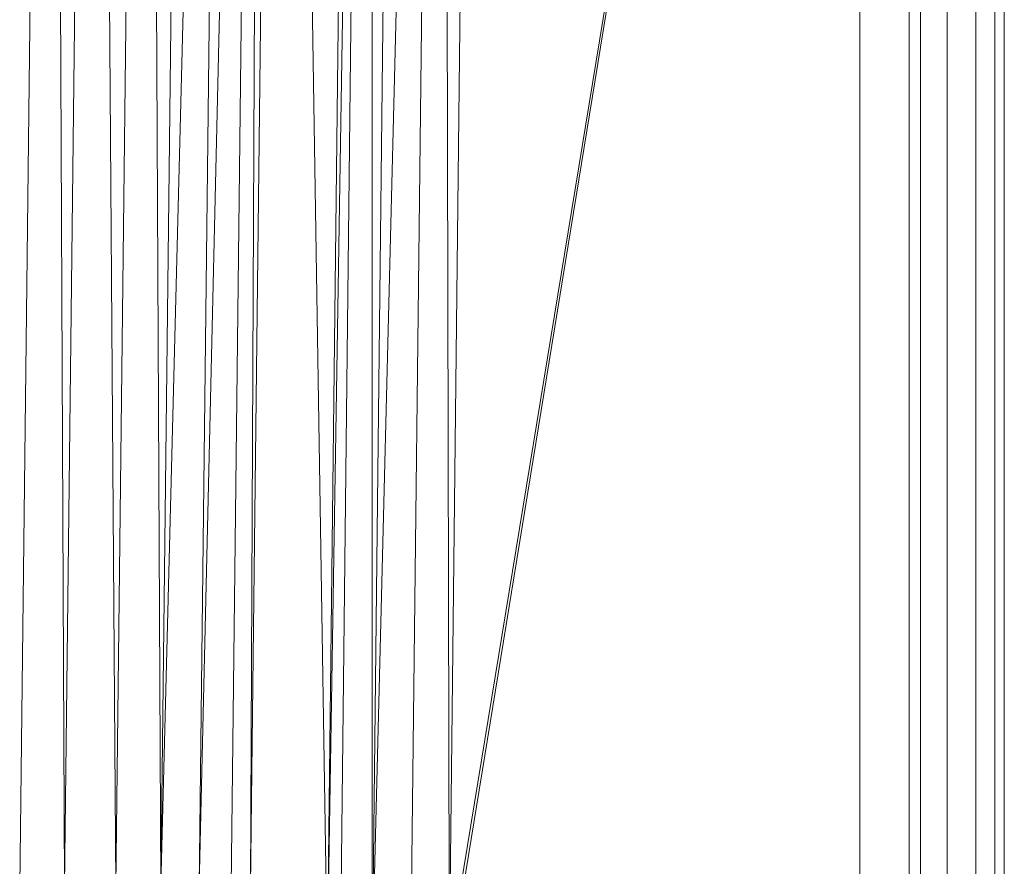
# Model space of a CAD drawing. Header units: metres. Extents: x 391.1 to 427.5, y 12.7 to 28.4.
# Tile 27 of 240: x 409.0099 to 409.1134, y 14.2956 to 14.3846. Entities that reach past the tile are written whole.
import ezdxf

# ---------------------------------------------------------------- set-up
doc = ezdxf.new("R2010")
doc.units = ezdxf.units.M
doc.layers.add('02_MOBILIARIO', color=7, linetype='Continuous', lineweight=18)
doc.layers.add('Mobiliario', color=7, linetype='Continuous', lineweight=18)

# ---------------------------------------------------------------- blocks, each defined once
blk = doc.blocks.new('Family - Plats de dutxa PS-1-153583-01_ENLLUMENAT_PS1')
at = {"layer": '02_MOBILIARIO', "color": 253, "true_color": 0xaaaaaa}
for p, q in [((0.81, 0.00026), (0.81, 0.80026)), ((0.81, 0.00026), (0.81, 0.80026)), ((0.807, 0.01026), (0.807, 0.79026)), ((0.7948, 0.04106), (0.7948, 0.76746)), ((0.8012, 0.76746), (0.8012, 0.04106)), ((0.70646, 0.11324), (0.70983, 0.40026)), ((0.70646, 0.11324), (0.70983, 0.40026)), ((0.71118, 0.11324), (0.70983, 0.40026)), ((0.70983, 0.40026), (0.71118, 0.11324)), ((0.71118, 0.11324), (0.71455, 0.40026)), ((0.71455, 0.40026), (0.71118, 0.11324)), ((0.71657, 0.11324), (0.71455, 0.40026)), ((0.71455, 0.40026), (0.71657, 0.11324)), ((0.71657, 0.11324), (0.71994, 0.40026)), ((0.71994, 0.40026), (0.71657, 0.11324)), ((0.72129, 0.11324), (0.71994, 0.40026)), ((0.71994, 0.40026), (0.72129, 0.11324)), ((0.7287, 0.40026), (0.72129, 0.11324)), ((0.72129, 0.11324), (0.72466, 0.40026)), ((0.72129, 0.11324), (0.7287, 0.40026)), ((0.72466, 0.40026), (0.72129, 0.11324)), ((0.73208, 0.40026), (0.72533, 0.11324)), ((0.72533, 0.11324), (0.7287, 0.40026)), ((0.72533, 0.11324), (0.73208, 0.40026)), ((0.7287, 0.40026), (0.72533, 0.11324)), ((0.7287, 0.11324), (0.73208, 0.40026)), ((0.73208, 0.40026), (0.7287, 0.11324)), ((0.73073, 0.11324), (0.7341, 0.40026)), ((0.73073, 0.11324), (0.73208, 0.40026)), ((0.73208, 0.40026), (0.73073, 0.11324)), ((0.7341, 0.40026), (0.73073, 0.11324)), ((0.73882, 0.10582), (0.7341, 0.40026)), ((0.7341, 0.40026), (0.73882, 0.10582)), ((0.74354, 0.40026), (0.73882, 0.10582)), ((0.73882, 0.10582), (0.74219, 0.40026)), ((0.73882, 0.10582), (0.74354, 0.40026)), ((0.74219, 0.40026), (0.73882, 0.10582)), ((0.74017, 0.10582), (0.74354, 0.40026)), ((0.74354, 0.40026), (0.74017, 0.10582)), ((0.75095, 0.40026), (0.74354, 0.10582)), ((0.74354, 0.10582), (0.74691, 0.40026)), ((0.74354, 0.10582), (0.75095, 0.40026)), ((0.74354, 0.10582), (0.74354, 0.40026)), ((0.74354, 0.40026), (0.74354, 0.10582)), ((0.74691, 0.40026), (0.74354, 0.10582)), ((0.74758, 0.10582), (0.75095, 0.40026)), ((0.75095, 0.40026), (0.74758, 0.10582)), ((0.75163, 0.10582), (0.75095, 0.40026)), ((0.75095, 0.40026), (0.75163, 0.10582)), ((0.8, 0.40026), (0.75129, 0.10185)), ((0.75129, 0.10185), (0.8, 0.40026)), ((0.8, 0.40026), (0.75163, 0.10582)), ((0.75163, 0.10582), (0.8, 0.40026)), ((0.755, 0.40026), (0.75163, 0.10582)), ((0.755, 0.40026), (0.75163, 0.10582)), ((0.8, 0.01226), (0.8, 0.40026)), ((0.8, 0.01226), (0.8, 0.40026)), ((0.804, 0.01126), (0.804, 0.40026)), ((0.804, 0.01126), (0.804, 0.40026)), ((0.807, 0.40026), (0.807, 0.01026)), ((0.807, 0.01026), (0.807, 0.40026)), ((0.807, 0.01026), (0.807, 0.40026)), ((0.809, 0.01026), (0.809, 0.40026)), ((0.809, 0.40026), (0.809, 0.01026)), ((0.81, 0.01026), (0.81, 0.40026)), ((0.81, 0.40026), (0.81, 0.01026)), ((0.81, 0.01026), (0.81, 0.40026)), ((0.81, 0.40026), (0.81, 0.01026)), ((0.81, 0.30026), (0.81, 0.01026)), ((0.81, 0.30026), (0.81, 0.01026)), ((0.81, 0.01026), (0.81, 0.30026))]:
    blk.add_line(p, q, dxfattribs=at)
at = {"layer": 'Mobiliario', "color": 253, "true_color": 0xaaaaaa}
for p, q in [((0.7948, 0.76746), (0.7948, 0.04106)), ((0.8012, 0.04106), (0.8012, 0.76746))]:
    blk.add_line(p, q, dxfattribs=at)
blk = doc.blocks.new('LONDR55-XX_ZZ-ARQ-CAA-M3D-Londres55_ifc-1-01_ENLLUMENAT_PS1')
at = {"layer": '02_MOBILIARIO', "color": 253, "lineweight": 18, "true_color": 0xaaaaaa}
blk.add_blockref('Family - Plats de dutxa PS-1-153583-01_ENLLUMENAT_PS1', (408.30344, 14.18035), dxfattribs=at)

msp = doc.modelspace()

# ---------------------------------------------------------------- block references
at = {"lineweight": 5}
msp.add_blockref('LONDR55-XX_ZZ-ARQ-CAA-M3D-Londres55_ifc-1-01_ENLLUMENAT_PS1', (0, 0), dxfattribs=at)

doc.saveas('drawing.dxf')
